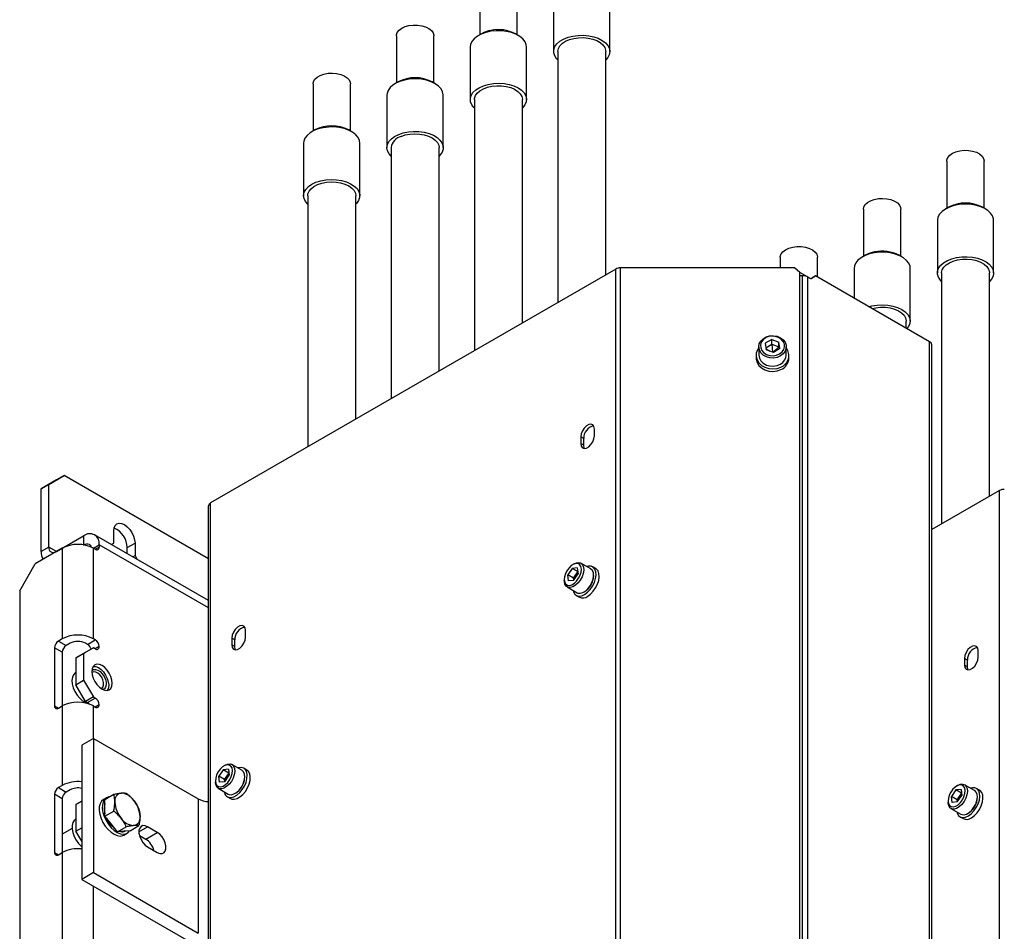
# Model space of a CAD drawing. Header units: millimetres. Extents: x 16 to 577, y 6 to 416.
# Tile 117 of 119: x 459 to 510, y 299 to 346. Entities that reach past the tile are written whole.
import ezdxf

# ---------------------------------------------------------------- set-up
doc = ezdxf.new("R2010")
doc.units = ezdxf.units.MM

msp = doc.modelspace()

# ---------------------------------------------------------------- linework, layer by layer
at = {"color": 7, "linetype": 'Continuous', "lineweight": 25}
for p, q in [((483.0018, 347.7262), (483.0018, 345.2687)), ((484.9481, 345.2687), (484.9481, 347.7262)), ((486.8543, 347.1426), (486.8543, 344.4013)), ((489.7829, 344.4013), (489.7829, 347.1426)), ((478.6582, 345.2187), (478.6582, 342.7612)), ((480.6045, 342.7612), (480.6045, 345.2187)), ((483.0909, 345.3202), (482.9394, 345.2327)), ((485.0105, 345.2327), (484.859, 345.3202)), ((482.5107, 344.635), (482.5107, 341.8938)), ((485.4392, 341.8938), (485.4392, 344.635)), ((487.0686, 344.4013), (487.0686, 331.3145)), ((489.5686, 332.7578), (489.5686, 344.4013)), ((478.7473, 342.8126), (478.5957, 342.7251)), ((480.6669, 342.7251), (480.5153, 342.8126)), ((474.3145, 342.7112), (474.3145, 340.2536)), ((476.2608, 340.2536), (476.2608, 342.7112)), ((478.167, 342.1275), (478.167, 339.3863)), ((481.0956, 339.3863), (481.0956, 342.1275)), ((482.725, 341.8938), (482.725, 328.807)), ((485.225, 330.2502), (485.225, 341.8938)), ((474.4036, 340.3051), (474.2521, 340.2176)), ((476.3232, 340.2176), (476.1717, 340.3051)), ((473.8234, 339.62), (473.8234, 336.8787)), ((476.7519, 336.8787), (476.7519, 339.62)), ((478.3813, 339.3863), (478.3813, 326.2995)), ((480.8813, 327.7427), (480.8813, 339.3863)), ((507.3465, 338.6874), (507.3465, 336.2299)), ((509.2928, 336.2299), (509.2928, 338.6874)), ((474.0376, 336.8787), (474.0376, 323.7919)), ((476.5376, 325.2351), (476.5376, 336.8787)), ((503.0028, 336.1799), (503.0028, 333.7224)), ((504.9491, 333.7224), (504.9491, 336.1799)), ((507.4356, 336.2814), (507.2841, 336.1939)), ((509.3552, 336.1939), (509.2037, 336.2814)), ((506.8554, 335.5962), (506.8554, 332.855)), ((509.7839, 332.855), (509.7839, 335.5962)), ((498.6592, 333.6724), (498.6592, 333.118)), ((500.6055, 332.6407), (500.6055, 333.6724)), ((503.092, 333.7738), (502.9404, 333.6863)), ((505.0116, 333.6863), (504.86, 333.7738)), ((490.088, 333.0576), (468.9726, 320.8679)), ((490.088, 284.2984), (490.088, 333.0576)), ((490.3405, 284.4171), (490.3405, 333.118)), ((499.4042, 333.118), (490.3405, 333.118)), ((499.6899, 332.8847), (499.4042, 333.118)), ((502.5117, 333.0887), (502.5117, 331.5402)), ((505.4403, 330.3475), (505.4403, 333.0887)), ((499.6899, 284.3005), (499.6899, 332.8847)), ((500.2128, 332.5758), (499.6899, 332.8776)), ((499.6908, 332.7021), (499.6899, 332.7027)), ((499.8311, 332.7021), (499.6899, 332.7021)), ((499.8311, 284.2346), (499.8311, 332.7021)), ((500.1089, 284.1682), (500.1089, 332.6357)), ((500.1089, 332.6357), (500.2099, 332.5774)), ((500.28, 332.5696), (500.3528, 332.6116)), ((500.2813, 332.5703), (500.5043, 332.6991)), ((500.5043, 332.6991), (500.3528, 332.6116)), ((506.442, 329.2713), (500.5043, 332.6991)), ((507.0696, 332.855), (507.0696, 319.7682)), ((509.5696, 321.2114), (509.5696, 332.855)), ((499.6899, 331.8278), (499.6908, 331.8273)), ((505.226, 329.9733), (505.226, 330.3475)), ((497.5479, 329.0001), (497.5479, 328.5754)), ((498.2209, 329.3847), (497.8862, 329.1879)), ((497.8862, 329.1879), (497.9275, 328.8529)), ((497.9147, 328.9572), (498.2209, 329.1373)), ((498.2209, 329.3847), (498.5969, 329.2464)), ((498.2209, 329.1373), (498.2209, 329.3847)), ((498.2209, 329.1373), (498.5969, 328.999)), ((498.2209, 329.1373), (498.2578, 328.7314)), ((498.5969, 328.999), (498.2978, 328.7167)), ((498.6382, 328.9113), (498.5969, 329.2464)), ((498.5969, 328.999), (498.5969, 329.2464)), ((498.5969, 328.999), (498.6098, 328.8946)), ((498.9765, 328.5754), (498.9765, 329.0001)), ((506.442, 280.2205), (506.442, 329.2713)), ((506.5571, 280.0602), (506.5571, 329.1109)), ((497.4051, 328.5548), (497.4051, 328.4229)), ((497.9195, 328.9177), (498.115, 328.7839)), ((498.3035, 328.7146), (497.9275, 328.8529)), ((498.6382, 328.9113), (498.3035, 328.7146)), ((499.1194, 328.4229), (499.1194, 328.5548)), ((499.6899, 325.9953), (499.6908, 325.9948)), ((488.9752, 324.3664), (488.9752, 324.7164)), ((488.2681, 324.3082), (488.2681, 323.9582)), ((488.4196, 324.2207), (488.2681, 324.3082)), ((488.4196, 323.8708), (488.2681, 323.9582)), ((488.4196, 323.8708), (488.4196, 324.2207)), ((460.5394, 321.8318), (461.3475, 322.2985)), ((461.3475, 322.2985), (460.9435, 322.0653)), ((468.868, 317.9571), (461.3475, 322.2985)), ((460.9435, 322.0653), (460.1354, 321.5986)), ((460.1354, 321.5986), (460.5394, 321.8318)), ((460.5394, 318.5657), (460.5394, 321.8318)), ((460.1354, 318.3324), (460.1354, 321.5986)), ((510.089, 321.5112), (506.5571, 319.4723)), ((510.089, 272.7521), (510.089, 321.5112)), ((468.9726, 272.1088), (468.9726, 320.8679)), ((468.868, 272.0213), (468.868, 320.7221)), ((468.868, 315.7769), (462.9291, 319.2053)), ((463.9234, 318.7679), (463.9234, 319.4117)), ((460.9435, 318.3323), (462.3577, 319.1488)), ((462.3503, 318.6779), (462.3577, 318.6822)), ((462.3577, 319.1488), (462.3577, 318.6822)), ((462.3577, 318.6822), (462.3709, 318.6746)), ((462.8627, 318.5071), (463.1658, 318.6821)), ((463.1658, 318.6821), (463.1658, 318.5654)), ((468.868, 315.3903), (463.1658, 318.6821)), ((463.8085, 318.6976), (463.9234, 318.7679)), ((463.8245, 318.7107), (463.9234, 318.7679)), ((464.6305, 318.537), (465.0346, 318.7702)), ((465.0346, 318.7702), (465.0346, 318.1264)), ((461.2465, 318.5071), (459.8323, 317.6907)), ((460.5394, 318.5657), (460.1354, 318.3324)), ((460.9435, 318.3324), (460.5394, 318.5657)), ((460.9435, 318.3321), (460.9435, 318.3323)), ((461.2465, 318.5071), (461.2465, 313.7828)), ((462.8628, 313.7828), (462.8628, 318.5071)), ((462.9638, 318.4488), (462.8628, 318.5071)), ((462.9638, 318.4488), (463.1658, 318.5654)), ((464.6305, 318.2231), (464.6305, 318.537)), ((459.0242, 316.291), (459.8323, 317.6907)), ((464.9163, 318.0581), (465.0346, 318.1264)), ((465.0346, 318.1264), (465.1495, 317.9235)), ((487.9145, 317.6882), (487.8539, 317.6532)), ((488.7919, 317.4233), (488.2717, 317.7236)), ((487.816, 317.452), (487.5846, 317.1135)), ((488.0854, 317.4785), (487.816, 317.452)), ((488.1092, 317.2827), (487.816, 317.452)), ((487.8876, 316.9386), (488.1113, 317.2656)), ((487.8919, 316.828), (488.1233, 317.1665)), ((488.0854, 317.4785), (488.1233, 317.1665)), ((489.0502, 317.4391), (488.8886, 317.5325)), ((487.4095, 316.8834), (487.4095, 316.8135)), ((487.6225, 316.8015), (487.5846, 317.1135)), ((487.8876, 316.9386), (487.5846, 317.1135)), ((487.8919, 316.828), (487.6225, 316.8015)), ((487.8997, 316.8394), (487.8876, 316.9386)), ((487.9605, 316.9284), (487.8876, 316.9386)), ((459.0242, 316.291), (459.0242, 265.4321)), ((487.5574, 316.4864), (488.0777, 316.1861)), ((488.0315, 316.0478), (488.1931, 315.9545)), ((470.7925, 313.8698), (470.7925, 314.2197)), ((461.2465, 313.7828), (461.0445, 313.6662)), ((461.0445, 313.6662), (461.4486, 313.4329)), ((461.6506, 313.5496), (461.4486, 313.4329)), ((462.5597, 313.4912), (462.4587, 313.5496)), ((462.5597, 313.4912), (462.9638, 313.7245)), ((462.9638, 313.7245), (462.8628, 313.7828)), ((470.0854, 313.8115), (470.0854, 313.4616)), ((470.2369, 313.724), (470.0854, 313.8115)), ((470.2369, 313.3741), (470.2369, 313.724)), ((460.8425, 313.3163), (460.8425, 310.2834)), ((461.2465, 313.083), (460.8425, 313.3163)), ((461.2465, 313.083), (461.2465, 310.2834)), ((461.9536, 312.7913), (462.4587, 313.083)), ((462.8628, 313.3162), (462.3577, 313.0245)), ((462.4587, 313.083), (462.8628, 313.3162)), ((462.9638, 313.2579), (462.8628, 313.3162)), ((463.1658, 313.3746), (462.9638, 313.2579)), ((470.2369, 313.3741), (470.0854, 313.4616)), ((508.9762, 312.8201), (508.9762, 313.17)), ((462.3577, 313.0245), (461.9536, 312.7913)), ((461.9536, 312.7913), (461.9536, 311.3915)), ((462.3577, 313.0245), (462.3577, 311.6248)), ((508.2691, 312.7618), (508.2691, 312.4119)), ((508.4207, 312.6744), (508.2691, 312.7618)), ((508.4207, 312.3244), (508.4207, 312.6744)), ((461.9536, 312.0267), (461.9366, 312.0169)), ((508.4207, 312.3244), (508.2691, 312.4119)), ((461.9536, 311.3915), (462.3577, 311.6248)), ((462.3577, 311.6248), (462.8628, 310.7499)), ((462.4587, 310.5167), (461.9536, 311.3915)), ((462.8628, 310.7499), (462.4587, 310.5167)), ((462.4587, 310.5167), (462.5597, 310.4584)), ((462.5597, 310.4584), (462.9638, 310.6916)), ((462.8628, 310.7499), (462.9638, 310.6916)), ((460.8425, 310.2834), (461.0445, 310.1667)), ((461.0445, 310.1667), (461.2465, 310.2834)), ((461.2465, 310.2834), (461.2465, 306.1423)), ((462.8628, 310.2834), (462.9638, 310.225)), ((462.8628, 308.5918), (462.8628, 310.2834)), ((463.1658, 310.3417), (462.9638, 310.2251)), ((462.8628, 308.5918), (462.2567, 308.2419)), ((462.8628, 308.5918), (462.8628, 301.5929)), ((462.8628, 308.5918), (468.3176, 305.4428)), ((462.2567, 308.2419), (462.2567, 301.243)), ((469.6333, 306.9553), (469.4018, 306.6168)), ((469.9026, 306.9818), (469.6333, 306.9553)), ((469.9264, 306.7861), (469.6333, 306.9553)), ((469.7317, 307.1915), (469.6711, 307.1566)), ((469.9026, 306.9818), (469.9406, 306.6699)), ((470.6092, 306.9266), (470.0889, 307.227)), ((470.8675, 306.9425), (470.7058, 307.0358)), ((469.2267, 306.3868), (469.2267, 306.3168)), ((469.4398, 306.3049), (469.4018, 306.6168)), ((469.7049, 306.4419), (469.4018, 306.6168)), ((469.7049, 306.4419), (469.9285, 306.769)), ((469.7169, 306.3428), (469.7049, 306.4419)), ((469.7778, 306.4318), (469.7049, 306.4419)), ((469.7091, 306.3314), (469.9406, 306.6699)), ((461.2465, 306.1423), (461.0445, 306.0257)), ((461.0445, 306.0257), (461.4486, 305.7924)), ((461.6506, 305.9091), (461.4486, 305.7924)), ((469.3747, 305.9897), (469.8949, 305.6894)), ((469.7091, 306.3314), (469.4398, 306.3049)), ((507.817, 305.9056), (507.5856, 305.5672)), ((508.0864, 305.9322), (507.817, 305.9056)), ((508.1102, 305.7364), (507.817, 305.9056)), ((507.9155, 306.1419), (507.8549, 306.1069)), ((508.0864, 305.9322), (508.1243, 305.6202)), ((508.7929, 305.877), (508.2727, 306.1773)), ((509.0512, 305.8928), (508.8896, 305.9861)), ((460.8425, 305.6758), (460.8425, 302.6429)), ((461.2465, 305.4425), (460.8425, 305.6758)), ((461.2465, 305.4425), (461.2465, 302.6429)), ((463.5494, 305.5013), (463.3878, 305.408)), ((463.4689, 305.4135), (463.9254, 305.677)), ((463.4689, 304.9757), (463.4689, 305.4135)), ((468.3176, 305.4428), (468.3176, 298.4439)), ((469.8488, 305.5511), (470.0104, 305.4578)), ((507.6236, 305.2552), (507.5856, 305.5672)), ((507.8886, 305.3922), (507.5856, 305.5672)), ((507.8886, 305.3922), (508.1123, 305.7193)), ((507.9007, 305.2931), (507.8886, 305.3922)), ((507.9615, 305.3821), (507.8886, 305.3922)), ((507.8929, 305.2817), (508.1243, 305.6202)), ((461.9536, 305.1508), (462.2567, 305.3258)), ((462.2567, 305.3257), (461.9536, 305.1508)), ((461.9536, 305.1508), (461.9536, 303.751)), ((463.4689, 304.538), (463.4689, 304.9757)), ((507.4105, 305.3371), (507.4105, 305.2671)), ((507.5585, 304.9401), (508.0787, 304.6398)), ((507.8929, 305.2817), (507.6236, 305.2552)), ((461.9536, 304.3863), (461.9366, 304.3764)), ((463.4689, 304.538), (463.9254, 304.8015)), ((463.7972, 304.1296), (463.4689, 304.538)), ((508.0325, 304.5015), (508.1941, 304.4081)), ((461.7527, 303.8867), (461.2465, 303.5945)), ((461.9536, 303.751), (462.2567, 303.926)), ((464.1255, 303.7212), (463.7972, 304.1296)), ((464.1255, 303.7212), (464.582, 303.9847)), ((464.7821, 303.7799), (465.2386, 304.0434)), ((465.2366, 303.7221), (465.6912, 303.9845)), ((466.1963, 303.6929), (465.6912, 303.9845)), ((462.2567, 303.2261), (461.9536, 303.751)), ((464.4538, 303.7505), (464.1255, 303.7212)), ((464.7821, 303.7799), (464.4538, 303.7505)), ((464.4591, 303.5522), (464.6207, 303.6455)), ((465.2626, 303.5321), (465.5902, 303.343)), ((465.5902, 303.343), (466.1963, 303.6929)), ((462.2083, 302.8301), (462.2567, 302.8581)), ((465.6912, 302.9346), (466.1963, 302.6431)), ((460.8425, 302.6429), (461.0445, 302.5263)), ((461.0445, 302.5262), (461.2465, 302.6429)), ((461.2465, 302.6429), (461.2465, 284.154)), ((462.8628, 301.5929), (462.2567, 301.243)), ((462.2567, 301.243), (467.7115, 298.094)), ((462.8628, 301.5929), (468.3176, 298.4439)), ((462.8628, 286.6036), (462.8628, 300.8931))]:
    msp.add_line(p, q, dxfattribs=at)
at = {"color": 7, "linetype": 'Continuous', "lineweight": 25, "flags": 128}
for points in [[(478.6582, 345.2187), (478.6609, 345.2608), (478.7039, 345.3889), (478.7969, 345.5078), (478.9349, 345.6111), (479.1104, 345.6932), (479.314, 345.7498), (479.5347, 345.7777), (479.7606, 345.7755), (479.9796, 345.7433), (480.1797, 345.6828), (480.3503, 345.5972), (480.4822, 345.4913), (480.5682, 345.3707), (480.6036, 345.2419), (480.6045, 345.2187)], [(485.3633, 344.9037), (485.2501, 345.0506), (485.0909, 345.1824), (484.8913, 345.2944), (484.6585, 345.3826), (484.4011, 345.4438), (484.1283, 345.4757), (483.8499, 345.4773), (483.5761, 345.4484), (483.3167, 345.3901), (483.081, 345.3045), (482.8777, 345.1948), (482.714, 345.0648), (482.5959, 344.9193), (482.5277, 344.7635), (482.5107, 344.635)], [(485.4392, 344.635), (485.4263, 344.7472), (485.3633, 344.9037)], [(487.0686, 343.9611), (487.0091, 344.0231), (486.9088, 344.173), (486.8594, 344.3311), (486.8627, 344.4918), (486.9187, 344.6492), (487.0253, 344.7977), (487.1786, 344.9318), (487.3731, 345.0468), (487.6018, 345.1384), (487.8564, 345.2034), (488.1277, 345.2394)], [(487.0686, 344.4013), (487.0689, 344.4167), (487.0998, 344.5616), (487.1806, 344.6999), (487.3081, 344.8261), (487.4768, 344.9348), (487.6801, 345.0217), (487.9095, 345.0832), (488.1556, 345.1168)], [(488.1277, 345.2394), (488.4059, 345.2452), (488.6809, 345.2204), (488.9429, 345.166), (489.1823, 345.084), (489.3904, 344.9773), (489.5599, 344.8498), (489.6845, 344.7061), (489.7597, 344.5513), (489.7828, 344.3912), (489.753, 344.2314), (489.6714, 344.0778), (489.5686, 343.9611)], [(488.1556, 345.1168), (488.4084, 345.1211), (488.6576, 345.0959), (488.8928, 345.0423), (489.1046, 344.9625), (489.2841, 344.8596), (489.4242, 344.7381), (489.519, 344.6027), (489.5646, 344.4591), (489.5686, 344.4013)], [(474.3145, 342.7112), (474.3357, 342.8276), (474.4078, 342.9512), (474.5275, 343.0619), (474.6881, 343.1537), (474.881, 343.2215), (475.0959, 343.2619), (475.3211, 343.2726), (475.5445, 343.253), (475.754, 343.2042), (475.9384, 343.1289), (476.0877, 343.031), (476.1939, 342.9158), (476.2513, 342.7897), (476.2608, 342.7112)], [(481.0956, 342.1275), (481.0956, 342.1311), (481.0679, 342.291), (480.9884, 342.445), (480.8598, 342.5875), (480.6868, 342.7134), (480.4756, 342.8181), (480.2339, 342.8979), (479.9705, 342.9498), (479.6948, 342.972), (479.4168, 342.9637), (479.1465, 342.9251), (478.8938, 342.8578), (478.6677, 342.764), (478.4765, 342.6472), (478.327, 342.5117), (478.2246, 342.3622), (478.1731, 342.2043), (478.167, 342.1275)], [(482.5866, 341.6251), (482.5236, 341.7816), (482.5131, 341.9422), (482.5554, 342.1011), (482.649, 342.2524), (482.7905, 342.3908), (482.9748, 342.5112), (483.1953, 342.6093), (483.444, 342.6816), (483.7118, 342.7254), (483.9892, 342.7391), (484.266, 342.7222), (484.5324, 342.6755), (484.7785, 342.6005), (484.9957, 342.4999), (485.1759, 342.3774), (485.3128, 342.2375), (485.4013, 342.0851), (485.4382, 341.9258), (485.4223, 341.7654), (485.354, 341.6096), (485.2359, 341.4641), (485.225, 341.4535)], [(482.725, 341.8938), (482.7291, 341.9528), (482.7752, 342.0964), (482.8704, 342.2317), (483.0108, 342.3531), (483.1907, 342.4557), (483.4027, 342.5354), (483.6382, 342.5887), (483.8874, 342.6136), (484.1402, 342.6091), (484.3862, 342.5752), (484.6154, 342.5135), (484.8184, 342.4264), (484.9868, 342.3175), (485.1138, 342.1912), (485.1942, 342.0528), (485.2247, 341.9078), (485.225, 341.8938)], [(482.725, 341.4535), (482.6998, 341.4783), (482.5866, 341.6251)], [(476.7519, 339.62), (476.7317, 339.7602), (476.6596, 339.9154), (476.5379, 340.06), (476.3711, 340.1886), (476.1651, 340.2967), (475.9274, 340.3803), (475.6666, 340.4365), (475.3921, 340.4631), (475.1138, 340.4593), (474.8417, 340.4251), (474.5858, 340.3619), (474.3553, 340.2718), (474.1585, 340.1581), (474.0025, 340.0251), (473.8929, 339.8773), (473.8337, 339.7203), (473.8234, 339.62)], [(478.3813, 338.946), (478.2742, 339.0688), (478.1947, 339.2228), (478.167, 339.3827), (478.1923, 339.5427), (478.2696, 339.6971), (478.3961, 339.8403), (478.5673, 339.967), (478.7769, 340.0728)], [(478.7769, 340.0728), (479.0174, 340.1537), (479.2801, 340.2069), (479.5554, 340.2304), (479.8336, 340.2235), (480.1044, 340.1862), (480.3581, 340.1201), (480.5855, 340.0274), (480.7785, 339.9116), (480.93, 339.7768), (481.0345, 339.6278), (481.0884, 339.4702), (481.0895, 339.3095), (481.038, 339.1515), (480.9356, 339.0021), (480.8813, 338.946)], [(478.9019, 339.9723), (479.1212, 340.0451), (479.3614, 340.0908), (479.6126, 340.1078), (479.8646, 340.0952), (480.107, 340.0536), (480.3299, 339.9846), (480.5243, 339.8912), (480.6821, 339.7771), (480.7969, 339.647), (480.8639, 339.5062), (480.8813, 339.3863)], [(507.3465, 338.6874), (507.3515, 338.7446), (507.4005, 338.8719), (507.499, 338.9893), (507.6417, 339.0905), (507.821, 339.1698), (508.0271, 339.2232), (508.249, 339.2477), (508.4748, 339.242), (508.6922, 339.2064), (508.8894, 339.1428), (509.056, 339.0547), (509.1829, 338.9468), (509.2632, 338.8249), (509.2927, 338.6955), (509.2928, 338.6874)], [(474.0376, 336.4385), (474.0374, 336.4387), (473.9157, 336.5833), (473.8436, 336.7385), (473.8238, 336.8988), (473.8568, 337.0584), (473.9416, 337.2114), (474.075, 337.3525), (474.2522, 337.4764), (474.4669, 337.5787), (474.7112, 337.6558), (474.9763, 337.7047), (475.2527, 337.7238)], [(475.2527, 337.7238), (475.5304, 337.7123), (475.7993, 337.6707), (476.0497, 337.6005), (476.2726, 337.5042), (476.4598, 337.3853), (476.6047, 337.2481), (476.702, 337.0975), (476.7482, 336.9391), (476.7416, 336.7784), (476.6824, 336.6214), (476.5728, 336.4736), (476.5376, 336.4385)], [(474.0376, 336.8787), (474.0479, 336.971), (474.1054, 337.1131), (474.2114, 337.2457), (474.3614, 337.3633), (474.5493, 337.461), (474.7675, 337.5349), (475.0069, 337.5819), (475.2579, 337.6001)], [(475.2579, 337.6001), (475.51, 337.5888), (475.7531, 337.5484), (475.9771, 337.4806), (476.1729, 337.3882), (476.3324, 337.2749), (476.4492, 337.1454), (476.5184, 337.005), (476.5376, 336.8787)], [(503.0028, 336.1799), (503.0223, 336.2916), (503.0926, 336.4155), (503.2105, 336.5268), (503.3697, 336.6193), (503.5616, 336.6882), (503.7759, 336.7297), (504.0009, 336.7415), (504.2246, 336.723), (504.4348, 336.6753), (504.6204, 336.6009), (504.7712, 336.5037), (504.8791, 336.3891), (504.9384, 336.2633), (504.9491, 336.1799)], [(509.7839, 335.5962), (509.7789, 335.6665), (509.7295, 335.8246), (509.6291, 335.9745), (509.4814, 336.1108), (509.2918, 336.2284), (509.067, 336.3232), (508.8152, 336.3917), (508.5454, 336.4314), (508.2675, 336.441), (507.9915, 336.4201), (507.7274, 336.3693), (507.4847, 336.2907), (507.2721, 336.1869), (507.0974, 336.0618), (506.9669, 335.9198), (506.8852, 335.7662), (506.8555, 335.6064), (506.8554, 335.5962)], [(498.6592, 333.6724), (498.6619, 333.7145), (498.7049, 333.8426), (498.7979, 333.9614), (498.9359, 334.0647), (499.1114, 334.1469), (499.315, 334.2034), (499.5357, 334.2314), (499.7616, 334.2292), (499.9806, 334.1969), (500.1808, 334.1364), (500.3514, 334.0509), (500.4832, 333.945), (500.5692, 333.8243), (500.6046, 333.6955), (500.6055, 333.6724)], [(505.3643, 333.3574), (505.2511, 333.5042), (505.0919, 333.636), (504.8923, 333.7481), (504.6596, 333.8362), (504.4021, 333.8974), (504.1293, 333.9294), (503.851, 333.9309), (503.5771, 333.902), (503.3177, 333.8438), (503.082, 333.7582), (502.8787, 333.6484), (502.715, 333.5184), (502.5969, 333.3729), (502.5287, 333.2171), (502.5117, 333.0887)], [(507.0696, 332.4147), (507.0102, 332.4767), (506.9098, 332.6266), (506.8604, 332.7848), (506.8638, 332.9455), (506.9197, 333.1029), (507.0263, 333.2513), (507.1796, 333.3855), (507.3741, 333.5004), (507.6028, 333.5921), (507.8574, 333.6571), (508.1287, 333.6931)], [(507.0696, 332.855), (507.0699, 332.8703), (507.1008, 333.0152), (507.1817, 333.1536), (507.3091, 333.2797), (507.4779, 333.3885), (507.6811, 333.4754), (507.9105, 333.5369), (508.1566, 333.5704)], [(508.1287, 333.6931), (508.4069, 333.6988), (508.6819, 333.674), (508.9439, 333.6196), (509.1833, 333.5376), (509.3915, 333.4309), (509.5609, 333.3034), (509.6855, 333.1597), (509.7607, 333.005), (509.7838, 332.8448), (509.754, 332.6851), (509.6724, 332.5314), (509.5696, 332.4147)], [(508.1566, 333.5704), (508.4094, 333.5747), (508.6586, 333.5496), (508.8938, 333.496), (509.1056, 333.4161), (509.2852, 333.3133), (509.4252, 333.1917), (509.52, 333.0564), (509.5656, 332.9127), (509.5696, 332.855)], [(505.4403, 333.0887), (505.4273, 333.2009), (505.3643, 333.3574)], [(503.2862, 331.0931), (503.445, 331.1352), (503.7128, 331.179), (503.9902, 331.1927), (504.2671, 331.1759), (504.5334, 331.1291), (504.7796, 331.0541), (504.9967, 330.9535), (505.1769, 330.8311), (505.3138, 330.6911), (505.4023, 330.5388), (505.4392, 330.3795), (505.4233, 330.219), (505.355, 330.0632), (505.2676, 329.9493)], [(503.4458, 331.001), (503.6392, 331.0424), (503.8884, 331.0673), (504.1412, 331.0627), (504.3872, 331.0289), (504.6164, 330.9672), (504.8194, 330.88), (504.9878, 330.7711), (505.1149, 330.6449), (505.1953, 330.5064), (505.2257, 330.3615), (505.226, 330.3475)], [(498.6796, 328.5268), (498.5077, 328.4524), (498.3176, 328.4187), (498.1234, 328.428), (497.9395, 328.4798), (497.7796, 328.5702), (497.6554, 328.6925), (497.5762, 328.8376), (497.548, 328.9947), (497.5726, 329.1523), (497.6485, 329.2985), (497.7698, 329.4227), (497.9277, 329.5155), (498.1104, 329.5701), (498.3043, 329.5824), (498.4951, 329.5515), (498.6687, 329.4798), (498.8121, 329.3724), (498.9147, 329.2375), (498.9689, 329.085), (498.9707, 328.9261), (498.92, 328.7728), (498.8205, 328.6363), (498.6796, 328.5268)], [(498.6295, 328.6331), (498.7583, 328.7345), (498.847, 328.8613), (498.8882, 329.0035), (498.8788, 329.1494), (498.8194, 329.2872), (498.7149, 329.4057), (498.5737, 329.4954), (498.4072, 329.549), (498.229, 329.5622), (498.0535, 329.5338), (497.8949, 329.4662), (497.7661, 329.3648), (497.6775, 329.2379), (497.6362, 329.0958), (497.6456, 328.9499), (497.705, 328.8121), (497.8096, 328.6935), (497.9508, 328.6038), (498.1172, 328.5502), (498.2954, 328.5371), (498.4709, 328.5655), (498.6295, 328.6331)], [(497.5479, 328.9417), (497.4784, 328.8381), (497.4168, 328.6701), (497.4082, 328.4948), (497.4533, 328.3232), (497.5493, 328.1663), (497.69, 328.0337), (497.8667, 327.9339), (498.0682, 327.8731), (498.282, 327.8551), (498.4945, 327.8811), (498.6923, 327.9494)], [(497.5479, 328.5754), (497.548, 328.57), (497.5762, 328.4128), (497.6554, 328.2677), (497.7796, 328.1455), (497.9395, 328.0551), (498.1234, 328.0033), (498.3176, 327.9939), (498.5077, 328.0277), (498.6796, 328.1021)], [(497.4051, 328.4229), (497.4082, 328.3628), (497.4533, 328.1913), (497.5493, 328.0343), (497.69, 327.9018), (497.8667, 327.8019), (498.0682, 327.7411), (498.282, 327.7232), (498.4945, 327.7491), (498.6923, 327.8175)], [(488.9752, 324.7164), (488.9539, 324.8437), (488.8925, 324.9311), (488.7984, 324.9679), (488.6831, 324.9498), (488.5603, 324.8789), (488.4449, 324.7638), (488.3508, 324.6184), (488.2894, 324.4601), (488.2681, 324.3082)], [(488.2681, 323.9582), (488.2894, 323.8309), (488.3508, 323.7436), (488.4449, 323.7067), (488.5603, 323.7248), (488.6831, 323.7957), (488.7984, 323.9108), (488.8925, 324.0563), (488.9539, 324.2145), (488.9752, 324.3664)], [(488.4592, 323.7059), (488.441, 323.7434), (488.4196, 323.8708)], [(463.9234, 319.4117), (463.9424, 319.5668), (463.9979, 319.6895), (464.0862, 319.7714), (464.2012, 319.807), (464.3352, 319.7937), (464.479, 319.7325), (464.6228, 319.6277), (464.7568, 319.4862), (464.8719, 319.3178), (464.9602, 319.134), (465.0157, 318.9472), (465.0346, 318.7702)], [(462.3577, 318.6822), (462.4365, 318.7187), (462.5123, 318.7359), (462.5822, 318.7331), (462.6434, 318.7104), (462.6937, 318.6687), (462.731, 318.6096), (462.7469, 318.5655)], [(487.6837, 316.5676), (487.8063, 316.6022), (487.9327, 316.6803), (488.0527, 316.7957), (488.1567, 316.939), (488.2361, 317.0986), (488.2846, 317.2615), (488.2981, 317.4146), (488.2757, 317.5454), (488.2191, 317.6434), (488.133, 317.7006), (488.0242, 317.7124), (487.9016, 317.6778), (487.7752, 317.5997), (487.6552, 317.4843), (487.5512, 317.341), (487.4718, 317.1815), (487.4233, 317.0186), (487.4098, 316.8655), (487.4322, 316.7346), (487.4888, 316.6366), (487.5749, 316.5794), (487.6837, 316.5676)], [(487.9145, 317.6882), (488.0427, 317.7432), (488.1698, 317.7557), (488.2779, 317.7199), (488.3591, 317.6386), (488.4073, 317.5176), (488.419, 317.3661), (488.3932, 317.1952), (488.332, 317.0177), (488.2398, 316.8466), (488.1235, 316.6946), (487.9917, 316.5731), (487.8541, 316.4911), (487.7211, 316.4546), (487.7211, 316.4546)], [(488.2413, 316.1543), (488.3744, 316.1908), (488.5119, 316.2728), (488.6437, 316.3943), (488.76, 316.5462), (488.8522, 316.7173), (488.9135, 316.8949), (488.9392, 317.0658), (488.9275, 317.2173), (488.8793, 317.3382), (488.7981, 317.4196), (488.7919, 317.4233)], [(488.469, 316.0955), (488.6194, 316.2069), (488.7598, 316.3549), (488.8814, 316.5303), (488.9765, 316.722), (489.0392, 316.918), (489.0654, 317.106), (489.0537, 317.2741), (489.0046, 317.4118), (488.9213, 317.5104), (488.809, 317.5638), (488.6748, 317.5686), (488.5802, 317.5455)], [(488.6306, 316.0022), (488.781, 316.1136), (488.9214, 316.2616), (489.043, 316.437), (489.1381, 316.6287), (489.2008, 316.8247), (489.2271, 317.0127), (489.2153, 317.1808), (489.1662, 317.3185), (489.0829, 317.4171), (489.0502, 317.4391)], [(487.7211, 316.4546), (487.6024, 316.4663), (487.5068, 316.5254), (487.4415, 316.6275), (487.4113, 316.765), (487.4095, 316.8135)], [(487.866, 316.3083), (487.8864, 316.2329), (487.9531, 316.1138), (488.0517, 316.0372), (488.1759, 316.0079), (488.318, 316.0277), (488.469, 316.0955)], [(488.0777, 316.1861), (488.1226, 316.166), (488.2413, 316.1543)], [(470.7925, 314.2197), (470.7711, 314.347), (470.7098, 314.4344), (470.6157, 314.4712), (470.5003, 314.4531), (470.3775, 314.3822), (470.2621, 314.2671), (470.1681, 314.1217), (470.1067, 313.9635), (470.0854, 313.8115)], [(470.0854, 313.4616), (470.1067, 313.3342), (470.1681, 313.2469), (470.2621, 313.21), (470.3775, 313.2282), (470.5003, 313.299), (470.6157, 313.4141), (470.7098, 313.5596), (470.7711, 313.7178), (470.7925, 313.8698)], [(470.2765, 313.2093), (470.2582, 313.2468), (470.2369, 313.3741)], [(508.9762, 313.17), (508.9549, 313.2974), (508.8935, 313.3847), (508.7995, 313.4216), (508.6841, 313.4034), (508.5613, 313.3326), (508.4459, 313.2175), (508.3518, 313.072), (508.2905, 312.9138), (508.2691, 312.7618)], [(508.2691, 312.4119), (508.2905, 312.2846), (508.3518, 312.1972), (508.4459, 312.1604), (508.5613, 312.1785), (508.6841, 312.2494), (508.7995, 312.3645), (508.8935, 312.5099), (508.9549, 312.6681), (508.9762, 312.8201)], [(461.9366, 312.0169), (461.9184, 312.0055), (461.8285, 311.9131)], [(463.8477, 311.4645), (463.8296, 311.6334), (463.7766, 311.8117), (463.6923, 311.9872), (463.5825, 312.1479), (463.4546, 312.283), (463.3173, 312.3831), (463.1801, 312.4414), (463.0522, 312.4541), (462.9423, 312.4202), (462.8581, 312.342), (462.8051, 312.2249), (462.787, 312.0768), (462.8051, 311.9079), (462.8581, 311.7296), (462.9423, 311.5541), (463.0522, 311.3934), (463.1801, 311.2584), (463.3173, 311.1583), (463.4546, 311.0999), (463.5825, 311.0872), (463.6923, 311.1211), (463.7766, 311.1993), (463.8296, 311.3164), (463.8477, 311.4645)], [(462.7875, 312.1029), (462.798, 312.1164), (462.8781, 312.1741), (462.9811, 312.1867), (463.0979, 312.153), (463.2182, 312.0761), (463.3312, 311.9628)], [(463.3624, 311.2702), (463.3989, 311.3695), (463.3997, 311.4967), (463.3645, 311.638), (463.2972, 311.7781), (463.2051, 311.9018), (463.0981, 311.9957), (462.9879, 312.0496), (462.8864, 312.0577), (462.8046, 312.0191), (462.7905, 312.005)], [(462.8597, 312.3443), (462.8634, 312.3448), (462.9894, 312.3359), (463.1255, 312.2814), (463.2623, 312.185), (463.3906, 312.0532), (463.5015, 311.895), (463.5876, 311.7213), (463.6429, 311.5438), (463.6637, 311.3747), (463.6486, 311.2254), (463.5986, 311.1062), (463.5853, 311.0875)], [(508.4602, 312.1596), (508.442, 312.1971), (508.4207, 312.3244)], [(461.8285, 311.9131), (461.7711, 311.7811), (461.7496, 311.6174), (461.7652, 311.4315), (461.817, 311.2341), (461.902, 311.0367), (462.0153, 310.8508), (462.1503, 310.6872), (462.2991, 310.5554), (462.4531, 310.463), (462.6033, 310.4155), (462.6199, 310.4131)], [(463.3312, 311.9628), (463.4269, 311.8231), (463.4968, 311.6695), (463.5347, 311.5156), (463.5372, 311.3751), (463.5042, 311.2604), (463.4384, 311.1819), (463.3458, 311.1463), (463.3401, 311.1457)], [(463.2568, 311.1972), (463.2939, 311.2096), (463.3624, 311.2702)], [(469.5009, 306.0709), (469.6235, 306.1055), (469.7499, 306.1837), (469.87, 306.299), (469.9739, 306.4423), (470.0534, 306.6019), (470.1018, 306.7648), (470.1154, 306.9179), (470.093, 307.0487), (470.0364, 307.1467), (469.9502, 307.2039), (469.8415, 307.2157), (469.7189, 307.1812), (469.5925, 307.103), (469.4724, 306.9876), (469.3685, 306.8444), (469.289, 306.6848), (469.2406, 306.5219), (469.227, 306.3688), (469.2494, 306.238), (469.306, 306.14), (469.3922, 306.0827), (469.5009, 306.0709)], [(469.7317, 307.1915), (469.8599, 307.2465), (469.987, 307.259), (470.0951, 307.2232), (470.1763, 307.1419), (470.2245, 307.021), (470.2362, 306.8694), (470.2105, 306.6986), (470.1492, 306.521), (470.057, 306.3499), (469.9407, 306.1979), (469.8089, 306.0765), (469.6714, 305.9944), (469.5383, 305.9579), (469.5383, 305.9579)], [(470.0451, 305.5129), (470.1917, 305.5511), (470.3436, 305.636), (470.4913, 305.7622), (470.6256, 305.9217), (470.738, 306.1047), (470.8215, 306.2994), (470.8707, 306.4938), (470.8827, 306.6756), (470.8567, 306.8334), (470.7942, 306.9573), (470.6993, 307.0395), (470.5778, 307.0747), (470.4375, 307.0609), (470.3975, 307.0488)], [(470.0586, 305.6576), (470.1916, 305.6941), (470.3291, 305.7761), (470.461, 305.8976), (470.5773, 306.0496), (470.6695, 306.2207), (470.7307, 306.3982), (470.7564, 306.5691), (470.7448, 306.7206), (470.6966, 306.8416), (470.6154, 306.9229), (470.6092, 306.9266)], [(470.2068, 305.4196), (470.3533, 305.4578), (470.5052, 305.5427), (470.6529, 305.6689), (470.7872, 305.8284), (470.8996, 306.0114), (470.9831, 306.2061), (471.0324, 306.4005), (471.0443, 306.5823), (471.0183, 306.7401), (470.9558, 306.864), (470.8675, 306.9425)], [(469.5383, 305.9579), (469.4196, 305.9696), (469.3241, 306.0287), (469.2588, 306.1308), (469.2286, 306.2683), (469.2267, 306.3168)], [(507.6847, 305.0213), (507.8073, 305.0558), (507.9337, 305.134), (508.0538, 305.2494), (508.1577, 305.3927), (508.2371, 305.5522), (508.2856, 305.7151), (508.2992, 305.8682), (508.2767, 305.999), (508.2202, 306.097), (508.134, 306.1543), (508.0252, 306.1661), (507.9027, 306.1315), (507.7762, 306.0533), (507.6562, 305.938), (507.5522, 305.7947), (507.4728, 305.6351), (507.4244, 305.4722), (507.4108, 305.3191), (507.4332, 305.1883), (507.4898, 305.0903), (507.5759, 305.0331), (507.6847, 305.0213)], [(507.9155, 306.1419), (508.0437, 306.1968), (508.1708, 306.2093), (508.2789, 306.1736), (508.3601, 306.0922), (508.4083, 305.9713), (508.42, 305.8198), (508.3942, 305.6489), (508.333, 305.4713), (508.2408, 305.3002), (508.1245, 305.1483), (507.9927, 305.0268), (507.8552, 304.9447), (507.7221, 304.9082), (507.7221, 304.9082)], [(508.2423, 304.6079), (508.3754, 304.6444), (508.5129, 304.7265), (508.6447, 304.848), (508.761, 304.9999), (508.8532, 305.171), (508.9145, 305.3486), (508.9402, 305.5195), (508.9285, 305.671), (508.8803, 305.7919), (508.7991, 305.8733), (508.7929, 305.877)], [(508.47, 304.5491), (508.6204, 304.6605), (508.7608, 304.8086), (508.8824, 304.984), (508.9775, 305.1757), (509.0402, 305.3717), (509.0665, 305.5596), (509.0547, 305.7277), (509.0056, 305.8654), (508.9223, 305.9641), (508.81, 306.0175), (508.6758, 306.0222), (508.5813, 305.9992)], [(508.6316, 304.4558), (508.7821, 304.5672), (508.9225, 304.7153), (509.0441, 304.8906), (509.1392, 305.0824), (509.2018, 305.2784), (509.2281, 305.4663), (509.2163, 305.6344), (509.1672, 305.7721), (509.0839, 305.8708), (509.0512, 305.8928)], [(463.3878, 305.408), (463.3839, 305.4057), (463.2822, 305.3161), (463.2104, 305.1875), (463.172, 305.0257), (463.1688, 304.8384), (463.2008, 304.6344), (463.2666, 304.4232), (463.3632, 304.2146), (463.4859, 304.0184), (463.6291, 303.8439), (463.786, 303.699), (463.9494, 303.5907), (464.1116, 303.524), (464.2649, 303.502), (464.4023, 303.5257), (464.4591, 303.5522)], [(463.7045, 305.5495), (463.6724, 305.5453), (463.5455, 305.499), (463.4438, 305.4094), (463.3721, 305.2808), (463.3337, 305.119), (463.3304, 304.9317), (463.3624, 304.7277), (463.4283, 304.5165), (463.5248, 304.3079), (463.6475, 304.1118), (463.7907, 303.9372), (463.9476, 303.7923), (464.111, 303.684), (464.2732, 303.6173), (464.4265, 303.5953), (464.5639, 303.619), (464.679, 303.6873), (464.7546, 303.7774)], [(469.8949, 305.6894), (469.9399, 305.6693), (470.0586, 305.6576)], [(470.0104, 305.4578), (470.0748, 305.4304), (470.2068, 305.4196)], [(507.7221, 304.9082), (507.6034, 304.92), (507.5079, 304.9791), (507.4426, 305.0812), (507.4123, 305.2187), (507.4105, 305.2671)], [(461.9366, 304.3764), (461.8625, 304.3166), (461.791, 304.2004), (461.7541, 304.049), (461.7541, 303.8711), (461.791, 303.6771), (461.8625, 303.4783), (461.9647, 303.2862), (462.0914, 303.112), (462.2355, 302.9658), (462.2567, 302.9479)], [(507.867, 304.7619), (507.8875, 304.6866), (507.9542, 304.5675), (508.0527, 304.4908), (508.1769, 304.4615), (508.319, 304.4814), (508.47, 304.5491)], [(508.0787, 304.6398), (508.1236, 304.6196), (508.2423, 304.6079)], [(465.6912, 303.9845), (465.5631, 304.0371), (465.4454, 304.043), (465.3477, 304.0016), (465.2777, 303.9163), (465.2413, 303.794), (465.2413, 303.6446), (465.2777, 303.4802), (465.3477, 303.3141), (465.4454, 303.1598), (465.5631, 303.0298), (465.6912, 302.9346)], [(466.1963, 302.6431), (466.3243, 302.5904), (466.442, 302.5845), (466.5398, 302.6259), (466.6098, 302.7112), (466.6462, 302.8335), (466.6462, 302.9829), (466.6098, 303.1473), (466.5398, 303.3134), (466.442, 303.4677), (466.3243, 303.5977), (466.1963, 303.6929)]]:
    msp.add_lwpolyline(points, dxfattribs=at)
at = {"color": 7, "linetype": 'Continuous', "lineweight": 25}
for centre, radius, start, end in [((483.8441, 343.9812), 1.5363, 99.9898, 119.35836), ((483.9776, 343.6344), 1.9024, 62.39721, 102.13592), ((479.6313, 341.1333), 1.8978, 62.2374, 117.7626), ((475.2876, 338.6253), 1.8982, 62.243, 117.757), ((479.0925, 339.2787), 0.7192, 105.36137, 171.40315), ((508.3196, 334.5782), 1.919, 62.56894, 117.43106), ((503.8451, 332.4349), 1.5363, 99.9898, 119.35836), ((503.9786, 332.088), 1.9024, 62.39721, 102.13592), ((490.3302, 332.6027), 0.5153, 88.8559, 118.04024), ((499.8424, 332.1354), 0.5669, 61.95976, 91.1441), ((500.2518, 332.6358), 0.0719, 234.38183, 294.31395), ((506.3604, 329.0913), 0.1976, 5.6948, 65.62534), ((498.4228, 328.593), 0.554, 297.61135, 358.1851), ((498.4806, 328.5469), 0.6339, 289.51821, 38.52213), ((498.4431, 328.4466), 0.6767, 291.61432, 357.99143), ((489.0749, 324.2406), 0.6556, 102.26641, 181.7361), ((510.3312, 321.0564), 0.5153, 88.8559, 118.04024), ((469.0467, 320.7043), 0.1796, 114.37466, 174.3052), ((462.6732, 318.762), 0.4991, 350.78596, 129.20329), ((463.5096, 318.5229), 1.121, 0.72089, 67.41865), ((462.0547, 316.9474), 1.7566, 62.60967, 117.39033), ((460.8233, 318.3002), 0.6887, 177.31856, 212.69624), ((460.7858, 318.5257), 0.2495, 170.78596, 309.20329), ((463.0427, 318.5455), 0.1248, 230.79671, 9.21404), ((487.9212, 317.1012), 1.0187, 301.11636, 358.88902), ((488.3733, 316.3323), 0.4186, 244.50753, 307.9302), ((470.8922, 313.7439), 0.6556, 102.26641, 181.7361), ((461.2811, 313.2963), 0.4391, 122.60548, 177.39452), ((462.0547, 312.2231), 1.7566, 62.60967, 117.39033), ((462.0547, 312.7697), 0.8783, 62.60967, 117.39033), ((462.7272, 313.3546), 0.4391, 2.60548, 57.39452), ((461.6852, 313.063), 0.4391, 122.60548, 177.39452), ((462.3211, 313.1194), 0.4418, 16.85965, 57.30357), ((463.0427, 313.3546), 0.1248, 230.79671, 9.21404), ((509.076, 312.6942), 0.6556, 102.26641, 181.7361), ((462.0547, 308.7237), 1.7566, 62.60967, 117.39033), ((462.7272, 310.3217), 0.4391, 2.60548, 57.39452), ((460.9656, 310.2634), 0.1248, 170.78596, 309.20329), ((462.3681, 310.1412), 0.3705, 39.97212, 58.8593), ((463.0427, 310.3217), 0.1248, 230.79671, 9.21404), ((469.7385, 306.6045), 1.0187, 301.11636, 358.88902), ((461.2811, 305.6558), 0.4391, 122.60548, 177.39452), ((462.0429, 304.6247), 1.7138, 82.83292, 117.68713), ((462.0559, 305.1238), 0.8837, 76.86783, 117.29886), ((461.6852, 305.4225), 0.4391, 122.60548, 177.39452), ((464.3871, 305.3388), 0.4084, 100.54678, 189.25188), ((464.2616, 304.8942), 0.8476, 33.43491, 86.57046), ((463.8735, 304.4494), 1.4253, 2.63929, 39.77207), ((468.8929, 306.519), 1.2204, 241.87093, 268.8288), ((470.0124, 305.8419), 0.3306, 185.25192, 275.67353), ((507.9223, 305.5548), 1.0187, 301.11636, 358.88902), ((464.3075, 304.9291), 0.8786, 162.65798, 197.34202), ((465.4078, 305.3388), 1.4253, 182.63929, 219.77207), ((464.8811, 305.0269), 1.4534, 204.27467, 233.15659), ((465.0196, 304.894), 0.8476, 213.43491, 266.57046), ((464.8942, 304.4494), 0.4084, 280.54678, 9.25188), ((508.3743, 304.786), 0.4186, 244.50753, 307.9302), ((464.3738, 304.1057), 0.3804, 256.64821, 293.57083), ((465.0418, 302.4972), 1.008, 14.26246, 57.04476), ((462.0471, 301.1021), 1.7363, 83.06573, 117.45433), ((460.9656, 302.6229), 0.1248, 170.78596, 309.20329)]:
    msp.add_arc(centre, radius, start, end, dxfattribs=at)
for points, knots in [([(463.9254, 305.677), (463.9951, 305.6913), (464.1358, 305.72), (464.2531, 305.7335), (464.3123, 305.7403)], [0, 0, 0, 0, 0.495458, 1, 1, 1, 1]), ([(463.984, 305.2731), (463.9834, 305.3058), (463.9808, 305.4524), (463.9496, 305.5788), (463.9254, 305.677)], [0, 0, 0, 0, 0.22301872, 1, 1, 1, 1]), ([(464.3123, 305.7403), (464.3201, 305.7409), (464.3785, 305.7459), (464.4768, 305.7484), (464.5467, 305.74), (464.582, 305.7358)], [0, 0, 0, 0, 0.0700769, 0.5307777, 1, 1, 1, 1]), ([(464.582, 305.7358), (464.6517, 305.6789), (464.7924, 305.5641), (464.9097, 305.4293), (464.9689, 305.3612)], [0, 0, 0, 0, 0.495458, 1, 1, 1, 1]), ([(464.9689, 305.3612), (464.9767, 305.3515), (465.0867, 305.2131), (465.1654, 305.0607), (465.2386, 304.919)], [0, 0, 0, 0, 0.07021477, 1, 1, 1, 1]), ([(463.9254, 304.8015), (463.9323, 304.834), (463.967, 304.9965), (463.9764, 305.1502), (463.984, 305.2731)], [0, 0, 0, 0, 0.19974333, 1, 1, 1, 1]), ([(465.2386, 304.919), (465.2628, 304.8207), (465.294, 304.6943), (465.2966, 304.5477), (465.2972, 304.5151)], [0, 0, 0, 0, 0.7769813, 1, 1, 1, 1]), ([(464.3123, 304.427), (464.3045, 304.4366), (464.245, 304.5096), (464.1211, 304.6405), (463.991, 304.7475), (463.9254, 304.8015)], [0, 0, 0, 0, 0.0700769, 0.5307777, 1, 1, 1, 1]), ([(464.582, 303.9847), (464.5451, 304.0605), (464.4705, 304.2135), (464.3654, 304.3554), (464.3123, 304.427)], [0, 0, 0, 0, 0.495458, 1, 1, 1, 1]), ([(465.2972, 304.5151), (465.2896, 304.3921), (465.2802, 304.2384), (465.2455, 304.0759), (465.2386, 304.0434)], [0, 0, 0, 0, 0.8002567, 1, 1, 1, 1]), ([(464.9689, 304.0479), (464.9611, 304.0472), (464.9016, 304.0416), (464.7777, 304.0243), (464.6476, 303.998), (464.582, 303.9847)], [0, 0, 0, 0, 0.0700769, 0.5307777, 1, 1, 1, 1]), ([(465.2386, 304.0434), (465.2017, 304.0481), (465.1271, 304.0576), (465.022, 304.0512), (464.9689, 304.0479)], [0, 0, 0, 0, 0.495458, 1, 1, 1, 1])]:
    msp.add_open_spline(points, degree=3, knots=knots, dxfattribs=at)

doc.saveas('drawing.dxf')
